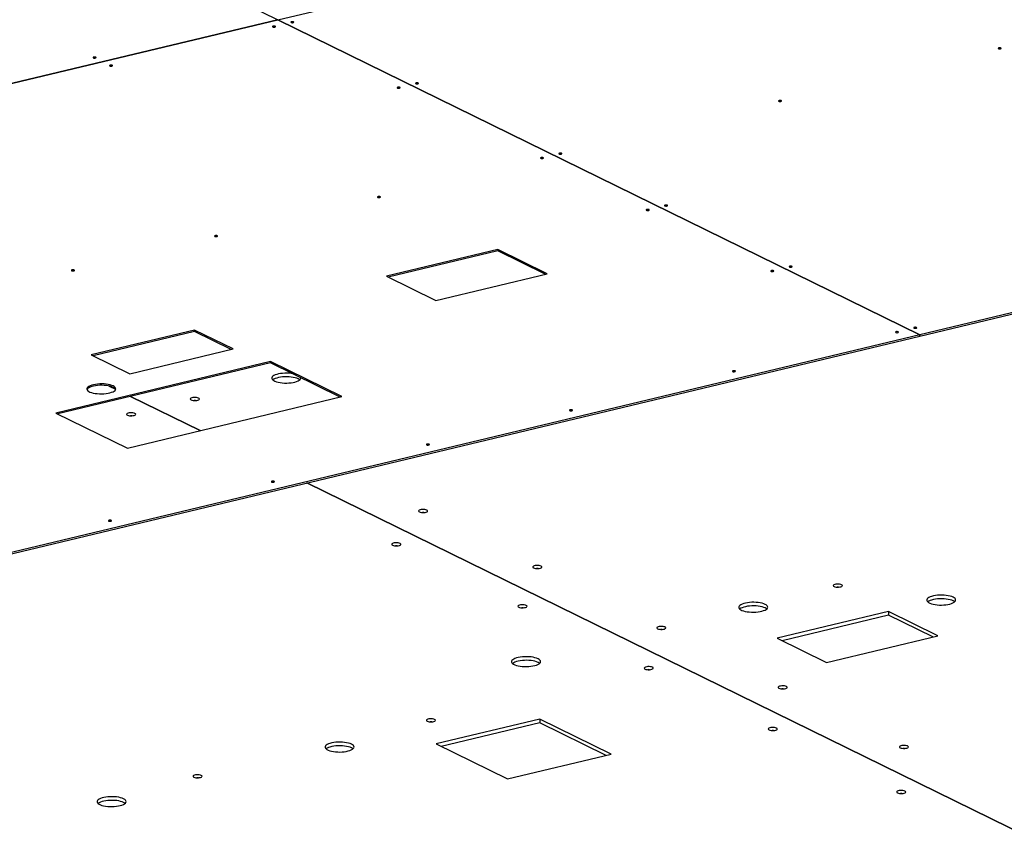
# Model space of a CAD drawing. Header units: millimetres. Extents: x 5 to 589, y 5 to 415.
# Tile 85 of 106: x 483 to 512, y 342 to 366. Entities that reach past the tile are written whole.
import ezdxf

# ---------------------------------------------------------------- set-up
doc = ezdxf.new("R2010")
doc.units = ezdxf.units.MM
doc.layers.add('TRAIT-FORT', color=4, linetype='Continuous', lineweight=25)

msp = doc.modelspace()

# ---------------------------------------------------------------- linework, layer by layer
at = {"layer": 'TRAIT-FORT', "color": 4, "linetype": 'Continuous', "lineweight": 25}
for p, q in [((462.09246, 380.16959), (490.65989, 366.14821)), ((490.66029, 366.14818), (522.98989, 373.89841)), ((490.65989, 366.14821), (461.85697, 359.24341)), ((461.85714, 359.24333), (490.66005, 366.14813)), ((490.65989, 366.14821), (490.65989, 366.14809)), ((490.66005, 366.14813), (509.65074, 356.82718)), ((490.66013, 366.14809), (490.66013, 366.14826)), ((490.66029, 366.14818), (490.66029, 366.14801)), ((509.65098, 356.82724), (490.66029, 366.14818)), ((541.98058, 364.57746), (509.65098, 356.82724)), ((509.65116, 356.78696), (541.98076, 364.53719)), ((497.16541, 359.348), (493.87362, 358.55888)), ((498.62625, 358.631), (497.16541, 359.348)), ((497.16541, 359.348), (497.16559, 359.30772)), ((497.16559, 359.30772), (493.92882, 358.53178)), ((498.57123, 358.61781), (497.16559, 359.30772)), ((493.87362, 358.55888), (495.33446, 357.84187)), ((495.33446, 357.84187), (498.62625, 358.631)), ((509.65074, 356.82718), (480.84782, 349.92238)), ((480.848, 349.8821), (509.65092, 356.7869)), ((488.2025, 356.96221), (485.14583, 356.22945)), ((488.20268, 356.92193), (485.20103, 356.20236)), ((489.3387, 356.40454), (488.2025, 356.96221)), ((488.20268, 356.92193), (488.2025, 356.96221)), ((489.28368, 356.39135), (488.20268, 356.92193)), ((509.65092, 356.7869), (509.65074, 356.82718)), ((509.65116, 356.78696), (509.65092, 356.78707)), ((509.65098, 356.82724), (509.65116, 356.78696)), ((485.14583, 356.22945), (486.28204, 355.67178)), ((486.28204, 355.67178), (489.3387, 356.40454)), ((490.45033, 356.0307), (484.10188, 354.50882)), ((490.45051, 355.99042), (484.15707, 354.48173)), ((492.56042, 354.99503), (490.45033, 356.0307)), ((490.45033, 356.0307), (490.45051, 355.99042)), ((492.50541, 354.98184), (490.45051, 355.99042)), ((485.67369, 355.30824), (485.86002, 355.21679)), ((485.85971, 355.21728), (485.67495, 355.30797)), ((486.21197, 353.47315), (492.56042, 354.99503)), ((486.30739, 354.99721), (488.36229, 353.98863)), ((488.36276, 353.98874), (486.30786, 354.99732)), ((484.10188, 354.50882), (486.21197, 353.47315)), ((491.5177, 352.4399), (525.9871, 335.52174)), ((525.98757, 335.52185), (491.51817, 352.44002)), ((508.71873, 348.63516), (505.42694, 347.84603)), ((510.17956, 347.91816), (508.71873, 348.63516)), ((508.71873, 348.63516), (508.71921, 348.52775)), ((508.71921, 348.52775), (505.57413, 347.77379)), ((510.03285, 347.88299), (508.71921, 348.52775)), ((505.42694, 347.84603), (506.88777, 347.12903)), ((506.88777, 347.12903), (510.17956, 347.91816)), ((498.40648, 345.45158), (495.34982, 344.71882)), ((500.51658, 344.41591), (498.40648, 345.45158)), ((498.40648, 345.45158), (498.40696, 345.34417)), ((498.40696, 345.34417), (495.49701, 344.64658)), ((500.36987, 344.38074), (498.40696, 345.34417)), ((495.34982, 344.71882), (497.45992, 343.68315)), ((497.45992, 343.68315), (500.51658, 344.41591))]:
    msp.add_line(p, q, dxfattribs=at)
at = {"layer": 'TRAIT-FORT', "color": 4, "linetype": 'Continuous', "lineweight": 25, "flags": 128}
for points in [[(491.12909, 366.08282), (491.11628, 366.08701), (491.0997, 366.08919), (491.08187, 366.08903), (491.0655, 366.08655), (491.05308, 366.08213), (491.0465, 366.07644), (491.04677, 366.07035), (491.05385, 366.06478), (491.06665, 366.06059), (491.08323, 366.05841), (491.10106, 366.05857), (491.11744, 366.06105), (491.12986, 366.06548), (491.13643, 366.07116), (491.13616, 366.07725), (491.12909, 366.08282)], [(490.58829, 365.95318), (490.57549, 365.95737), (490.55891, 365.95955), (490.54108, 365.95939), (490.5247, 365.9569), (490.51228, 365.95248), (490.50571, 365.94679), (490.50598, 365.9407), (490.51305, 365.93514), (490.52585, 365.93095), (490.54243, 365.92877), (490.56027, 365.92893), (490.57664, 365.93141), (490.58906, 365.93583), (490.59564, 365.94152), (490.59537, 365.94761), (490.58829, 365.95318)], [(512.04967, 365.31013), (512.03687, 365.31433), (512.02029, 365.31651), (512.00245, 365.31634), (511.98608, 365.31386), (511.97366, 365.30944), (511.96708, 365.30375), (511.96735, 365.29766), (511.97443, 365.2921), (511.98723, 365.28791), (512.00381, 365.28573), (512.02164, 365.28589), (512.03802, 365.28837), (512.05044, 365.29279), (512.05701, 365.29848), (512.05674, 365.30457), (512.04967, 365.31013)], [(485.28123, 365.03667), (485.26843, 365.04086), (485.25185, 365.04304), (485.23401, 365.04288), (485.21764, 365.0404), (485.20522, 365.03598), (485.19864, 365.03029), (485.19891, 365.0242), (485.20599, 365.01863), (485.21879, 365.01444), (485.23537, 365.01226), (485.25321, 365.01243), (485.26958, 365.01491), (485.282, 365.01933), (485.28857, 365.02502), (485.2883, 365.03111), (485.28123, 365.03667)], [(485.76817, 364.79767), (485.75537, 364.80186), (485.73879, 364.80404), (485.72096, 364.80388), (485.70458, 364.8014), (485.69216, 364.79698), (485.68559, 364.79129), (485.68586, 364.7852), (485.69293, 364.77963), (485.70573, 364.77544), (485.72232, 364.77326), (485.74015, 364.77342), (485.75652, 364.77591), (485.76894, 364.78033), (485.77552, 364.78602), (485.77525, 364.79211), (485.76817, 364.79767)], [(494.27284, 364.14474), (494.26004, 364.14893), (494.24346, 364.15111), (494.22563, 364.15095), (494.20925, 364.14847), (494.19683, 364.14404), (494.19026, 364.13836), (494.19053, 364.13227), (494.1976, 364.1267), (494.2104, 364.12251), (494.22698, 364.12033), (494.24482, 364.12049), (494.26119, 364.12297), (494.27361, 364.12739), (494.28019, 364.13308), (494.27992, 364.13917), (494.27284, 364.14474)], [(494.81364, 364.27438), (494.80083, 364.27857), (494.78425, 364.28075), (494.76642, 364.28059), (494.75005, 364.27811), (494.73763, 364.27369), (494.73105, 364.268), (494.73132, 364.26191), (494.7384, 364.25634), (494.7512, 364.25215), (494.76778, 364.24997), (494.78561, 364.25013), (494.80199, 364.25261), (494.81441, 364.25704), (494.82098, 364.26273), (494.82071, 364.26882), (494.81364, 364.27438)], [(505.55074, 363.75218), (505.53793, 363.75637), (505.52135, 363.75855), (505.50352, 363.75838), (505.48715, 363.7559), (505.47473, 363.75148), (505.46815, 363.74579), (505.46842, 363.7397), (505.4755, 363.73414), (505.4883, 363.72995), (505.50488, 363.72777), (505.52271, 363.72793), (505.53909, 363.73041), (505.55151, 363.73483), (505.55808, 363.74052), (505.55781, 363.74661), (505.55074, 363.75218)], [(498.51101, 362.06457), (498.49821, 362.06876), (498.48163, 362.07095), (498.46379, 362.07078), (498.44742, 362.0683), (498.435, 362.06388), (498.42843, 362.05819), (498.4287, 362.0521), (498.43577, 362.04654), (498.44857, 362.04234), (498.46515, 362.04016), (498.48299, 362.04033), (498.49936, 362.04281), (498.51178, 362.04723), (498.51836, 362.05292), (498.51809, 362.05901), (498.51101, 362.06457)], [(499.0518, 362.19422), (499.039, 362.19841), (499.02242, 362.20059), (499.00459, 362.20042), (498.98821, 362.19794), (498.97579, 362.19352), (498.96922, 362.18783), (498.96949, 362.18174), (498.97656, 362.17618), (498.98937, 362.17199), (499.00595, 362.16981), (499.02378, 362.16997), (499.04015, 362.17245), (499.05257, 362.17687), (499.05915, 362.18256), (499.05888, 362.18865), (499.0518, 362.19422)], [(493.69089, 360.90907), (493.67809, 360.91326), (493.66151, 360.91544), (493.64367, 360.91528), (493.6273, 360.9128), (493.61488, 360.90837), (493.60831, 360.90269), (493.60858, 360.8966), (493.61565, 360.89103), (493.62845, 360.88684), (493.64503, 360.88466), (493.66287, 360.88482), (493.67924, 360.8873), (493.69166, 360.89172), (493.69824, 360.89741), (493.69797, 360.9035), (493.69089, 360.90907)], [(501.64194, 360.52786), (501.62914, 360.53205), (501.61256, 360.53423), (501.59472, 360.53407), (501.57835, 360.53159), (501.56593, 360.52717), (501.55936, 360.52148), (501.55963, 360.51539), (501.5667, 360.50982), (501.5795, 360.50563), (501.59608, 360.50345), (501.61392, 360.50361), (501.63029, 360.50609), (501.64271, 360.51052), (501.64929, 360.51621), (501.64902, 360.5223), (501.64194, 360.52786)], [(502.18274, 360.6575), (502.16993, 360.66169), (502.15335, 360.66387), (502.13552, 360.66371), (502.11914, 360.66123), (502.10672, 360.65681), (502.10015, 360.65112), (502.10042, 360.64503), (502.10749, 360.63946), (502.1203, 360.63527), (502.13688, 360.63309), (502.15471, 360.63326), (502.17109, 360.63574), (502.18351, 360.64016), (502.19008, 360.64585), (502.18981, 360.65194), (502.18274, 360.6575)], [(488.87077, 359.75356), (488.85797, 359.75775), (488.84139, 359.75993), (488.82356, 359.75977), (488.80718, 359.75729), (488.79476, 359.75287), (488.78819, 359.74718), (488.78846, 359.74109), (488.79553, 359.73552), (488.80833, 359.73133), (488.82491, 359.72915), (488.84275, 359.72932), (488.85912, 359.7318), (488.87154, 359.73622), (488.87812, 359.74191), (488.87785, 359.748), (488.87077, 359.75356)], [(505.86728, 358.84906), (505.85448, 358.85325), (505.8379, 358.85543), (505.82007, 358.85527), (505.80369, 358.85279), (505.79127, 358.84837), (505.7847, 358.84268), (505.78497, 358.83659), (505.79204, 358.83103), (505.80485, 358.82683), (505.82143, 358.82465), (505.83926, 358.82482), (505.85563, 358.8273), (505.86805, 358.83172), (505.87463, 358.83741), (505.87436, 358.8435), (505.86728, 358.84906)], [(484.63847, 358.73897), (484.62567, 358.74316), (484.60909, 358.74534), (484.59126, 358.74518), (484.57488, 358.7427), (484.56246, 358.73828), (484.55589, 358.73259), (484.55616, 358.7265), (484.56323, 358.72093), (484.57603, 358.71674), (484.59261, 358.71456), (484.61045, 358.71473), (484.62682, 358.71721), (484.63924, 358.72163), (484.64582, 358.72732), (484.64555, 358.73341), (484.63847, 358.73897)], [(505.32649, 358.71942), (505.31369, 358.72361), (505.29711, 358.72579), (505.27927, 358.72563), (505.2629, 358.72315), (505.25048, 358.71873), (505.24391, 358.71304), (505.24418, 358.70695), (505.25125, 358.70138), (505.26405, 358.69719), (505.28063, 358.69501), (505.29847, 358.69517), (505.31484, 358.69766), (505.32726, 358.70208), (505.33384, 358.70777), (505.33357, 358.71386), (505.32649, 358.71942)], [(509.55183, 357.04062), (509.53903, 357.04482), (509.52245, 357.047), (509.50462, 357.04683), (509.48824, 357.04435), (509.47582, 357.03993), (509.46925, 357.03424), (509.46952, 357.02815), (509.47659, 357.02259), (509.4894, 357.0184), (509.50598, 357.01622), (509.52381, 357.01638), (509.54018, 357.01886), (509.5526, 357.02328), (509.55918, 357.02897), (509.55891, 357.03506), (509.55183, 357.04062)], [(509.01104, 356.91098), (508.99824, 356.91517), (508.98166, 356.91735), (508.96382, 356.91719), (508.94745, 356.91471), (508.93503, 356.91029), (508.92845, 356.9046), (508.92872, 356.89851), (508.9358, 356.89294), (508.9486, 356.88875), (508.96518, 356.88657), (508.98302, 356.88674), (508.99939, 356.88922), (509.01181, 356.89364), (509.01839, 356.89933), (509.01812, 356.90542), (509.01104, 356.91098)], [(491.09035, 355.67638), (491.06048, 355.68047), (490.99737, 355.68635), (490.93225, 355.68886), (490.86667, 355.68794), (490.80215, 355.68361), (490.74021, 355.67597), (490.68229, 355.66521), (490.62976, 355.65158), (490.58385, 355.63539), (490.54563, 355.61702), (490.516, 355.59691), (490.49566, 355.57552), (490.48507, 355.55336), (490.48449, 355.53095), (490.49394, 355.50881), (490.51318, 355.48747), (490.54178, 355.46741), (490.57906, 355.44911), (490.62414, 355.43301), (490.67597, 355.41947), (490.73333, 355.40882), (490.79488, 355.4013), (490.85919, 355.3971), (490.92473, 355.3963), (490.98997, 355.39893), (491.05339, 355.40493), (491.11349, 355.41415), (491.16888, 355.42639), (491.21824, 355.44134), (491.26043, 355.45867), (491.29446, 355.47797), (491.31952, 355.49878), (491.33503, 355.52062), (491.34063, 355.54297), (491.33969, 355.554)], [(491.26525, 355.5197), (491.22395, 355.53695), (491.17535, 355.55181), (491.12059, 355.56394), (491.06096, 355.57306), (490.99785, 355.57893), (490.93273, 355.58144), (490.86715, 355.58052), (490.80263, 355.5762), (490.74069, 355.56856), (490.68277, 355.5578), (490.63024, 355.54417), (490.58433, 355.52797), (490.54611, 355.50961), (490.51648, 355.4895), (490.51364, 355.48707)], [(504.19092, 355.75548), (504.17812, 355.75967), (504.16154, 355.76185), (504.1437, 355.76169), (504.12733, 355.7592), (504.11491, 355.75478), (504.10834, 355.74909), (504.10861, 355.743), (504.11568, 355.73744), (504.12848, 355.73325), (504.14506, 355.73107), (504.1629, 355.73123), (504.17927, 355.73371), (504.19169, 355.73813), (504.19827, 355.74382), (504.198, 355.74991), (504.19092, 355.75548)], [(485.79352, 355.30923), (485.75222, 355.32648), (485.70362, 355.34134), (485.64887, 355.35347), (485.58923, 355.36258), (485.52612, 355.36846), (485.46101, 355.37097), (485.39542, 355.37005), (485.3309, 355.36572), (485.26896, 355.35809), (485.21104, 355.34733), (485.15851, 355.33369), (485.1126, 355.3175), (485.07438, 355.29914), (485.04475, 355.27902), (485.02441, 355.25764), (485.01382, 355.23548), (485.01325, 355.21307), (485.02269, 355.19093), (485.04194, 355.16958), (485.07053, 355.14952), (485.10781, 355.13123), (485.15289, 355.11512), (485.20472, 355.10159), (485.26208, 355.09093), (485.32364, 355.08342), (485.38794, 355.07921), (485.45348, 355.07842), (485.51872, 355.08105), (485.58214, 355.08705), (485.64225, 355.09627), (485.69763, 355.1085), (485.747, 355.12346), (485.78919, 355.14079), (485.82321, 355.16009), (485.84827, 355.1809), (485.86378, 355.20273), (485.86938, 355.22508), (485.86493, 355.24742), (485.85054, 355.26923), (485.82655, 355.28999), (485.79352, 355.30923)], [(485.7937, 355.26895), (485.7524, 355.2862), (485.7038, 355.30106), (485.64904, 355.31319), (485.58941, 355.3223), (485.5263, 355.32818), (485.46119, 355.33069), (485.3956, 355.32977), (485.33108, 355.32544), (485.26914, 355.31781), (485.21122, 355.30705), (485.15869, 355.29341), (485.11278, 355.27722), (485.07456, 355.25886), (485.04493, 355.23874), (485.02459, 355.21736), (485.01643, 355.20264)], [(491.31099, 355.49064), (491.29828, 355.50047), (491.26525, 355.5197)], [(488.31766, 354.95012), (488.29169, 354.9596), (488.25887, 354.96616), (488.22187, 354.96928), (488.18367, 354.96869), (488.14737, 354.96446), (488.11591, 354.95692), (488.09185, 354.94668), (488.07713, 354.93458), (488.07294, 354.92159), (488.07963, 354.90876), (488.09664, 354.89714), (488.12261, 354.88766), (488.15543, 354.8811), (488.19244, 354.87798), (488.23064, 354.87856), (488.26694, 354.8828), (488.29839, 354.89034), (488.32245, 354.90057), (488.33718, 354.91268), (488.34136, 354.92567), (488.33468, 354.9385), (488.31766, 354.95012)], [(486.43664, 354.49919), (486.41067, 354.50867), (486.37785, 354.51523), (486.34084, 354.51835), (486.30264, 354.51776), (486.26635, 354.51353), (486.23489, 354.50599), (486.21083, 354.49575), (486.19611, 354.48365), (486.19192, 354.47066), (486.1986, 354.45783), (486.21562, 354.44621), (486.24159, 354.43673), (486.27441, 354.43017), (486.31142, 354.42705), (486.34962, 354.42763), (486.38591, 354.43187), (486.41737, 354.43941), (486.44143, 354.44965), (486.45615, 354.46175), (486.46034, 354.47474), (486.45366, 354.48757), (486.43664, 354.49919)], [(499.3708, 354.59997), (499.358, 354.60416), (499.34142, 354.60634), (499.32358, 354.60618), (499.30721, 354.6037), (499.29479, 354.59928), (499.28822, 354.59359), (499.28849, 354.5875), (499.29556, 354.58193), (499.30836, 354.57774), (499.32494, 354.57556), (499.34278, 354.57572), (499.35915, 354.57821), (499.37157, 354.58263), (499.37815, 354.58832), (499.37788, 354.59441), (499.3708, 354.59997)], [(495.1385, 353.58538), (495.1257, 353.58957), (495.10912, 353.59175), (495.09128, 353.59159), (495.07491, 353.58911), (495.06249, 353.58469), (495.05592, 353.579), (495.05619, 353.57291), (495.06326, 353.56734), (495.07606, 353.56315), (495.09264, 353.56097), (495.11048, 353.56113), (495.12685, 353.56362), (495.13927, 353.56804), (495.14585, 353.57373), (495.14558, 353.57982), (495.1385, 353.58538)], [(490.55351, 352.48624), (490.54071, 352.49043), (490.52413, 352.49261), (490.50629, 352.49245), (490.48992, 352.48997), (490.4775, 352.48555), (490.47092, 352.47986), (490.47119, 352.47377), (490.47827, 352.4682), (490.49107, 352.46401), (490.50765, 352.46183), (490.52549, 352.46199), (490.54186, 352.46448), (490.55428, 352.4689), (490.56086, 352.47459), (490.56059, 352.48068), (490.55351, 352.48624)], [(495.06996, 351.63598), (495.044, 351.64545), (495.01118, 351.65201), (494.97417, 351.65513), (494.93597, 351.65455), (494.89967, 351.65032), (494.86822, 351.64278), (494.84415, 351.63254), (494.82943, 351.62043), (494.82524, 351.60744), (494.83193, 351.59462), (494.84894, 351.58299), (494.87491, 351.57352), (494.90773, 351.56695), (494.94474, 351.56384), (494.98294, 351.56442), (495.01924, 351.56865), (495.05069, 351.57619), (495.07476, 351.58643), (495.08948, 351.59854), (495.09367, 351.61153), (495.08698, 351.62435), (495.06996, 351.63598)], [(485.73339, 351.33074), (485.72059, 351.33493), (485.70401, 351.33711), (485.68617, 351.33694), (485.6698, 351.33446), (485.65738, 351.33004), (485.65081, 351.32435), (485.65108, 351.31826), (485.65815, 351.3127), (485.67095, 351.30851), (485.68753, 351.30633), (485.70537, 351.30649), (485.72174, 351.30897), (485.73416, 351.31339), (485.74074, 351.31908), (485.74047, 351.32517), (485.73339, 351.33074)], [(494.27645, 350.65128), (494.25048, 350.66076), (494.21766, 350.66732), (494.18066, 350.67043), (494.14246, 350.66985), (494.10616, 350.66562), (494.0747, 350.65808), (494.05064, 350.64784), (494.03592, 350.63574), (494.03173, 350.62274), (494.03842, 350.60992), (494.05543, 350.5983), (494.0814, 350.58882), (494.11422, 350.58226), (494.15123, 350.57914), (494.18943, 350.57972), (494.22573, 350.58396), (494.25718, 350.5915), (494.28124, 350.60173), (494.29597, 350.61384), (494.30015, 350.62683), (494.29347, 350.63966), (494.27645, 350.65128)], [(498.44612, 349.97891), (498.42015, 349.98838), (498.38733, 349.99494), (498.35032, 349.99806), (498.31212, 349.99748), (498.27582, 349.99325), (498.24437, 349.98571), (498.2203, 349.97547), (498.20558, 349.96336), (498.20139, 349.95037), (498.20808, 349.93754), (498.2251, 349.92592), (498.25106, 349.91645), (498.28388, 349.90988), (498.32089, 349.90677), (498.35909, 349.90735), (498.39539, 349.91158), (498.42684, 349.91912), (498.45091, 349.92936), (498.46563, 349.94146), (498.46982, 349.95446), (498.46313, 349.96728), (498.44612, 349.97891)], [(507.33427, 349.42976), (507.3083, 349.43924), (507.27548, 349.4458), (507.23847, 349.44892), (507.20027, 349.44833), (507.16398, 349.4441), (507.13252, 349.43656), (507.10846, 349.42632), (507.09374, 349.41422), (507.08955, 349.40123), (507.09623, 349.3884), (507.11325, 349.37678), (507.13922, 349.3673), (507.17204, 349.36074), (507.20905, 349.35762), (507.24725, 349.3582), (507.28354, 349.36244), (507.315, 349.36998), (507.33906, 349.38021), (507.35378, 349.39232), (507.35797, 349.40531), (507.35129, 349.41814), (507.33427, 349.42976)], [(505.07569, 348.84848), (505.03439, 348.86573), (504.9858, 348.88059), (504.93104, 348.89272), (504.8714, 348.90183), (504.80829, 348.90771), (504.74318, 348.91022), (504.6776, 348.9093), (504.61308, 348.90497), (504.55113, 348.89734), (504.49322, 348.88658), (504.44069, 348.87294), (504.39478, 348.85675), (504.35656, 348.83838), (504.32693, 348.81827), (504.30658, 348.79689), (504.296, 348.77473), (504.29542, 348.75232), (504.30486, 348.73018), (504.32411, 348.70883), (504.35271, 348.68877), (504.38998, 348.67048), (504.43506, 348.65437), (504.48689, 348.64084), (504.54426, 348.63018), (504.60581, 348.62267), (504.67011, 348.61846), (504.73565, 348.61766), (504.8009, 348.6203), (504.86431, 348.62629), (504.92442, 348.63552), (504.9798, 348.64775), (505.02917, 348.66271), (505.07136, 348.68004), (505.10538, 348.69934), (505.13044, 348.72014), (505.14595, 348.74198), (505.15155, 348.76433), (505.1471, 348.78667), (505.13272, 348.80848), (505.10873, 348.82924), (505.07569, 348.84848)], [(510.63272, 349.05875), (510.59142, 349.076), (510.54283, 349.09087), (510.48807, 349.103), (510.42843, 349.11211), (510.36532, 349.11799), (510.30021, 349.1205), (510.23463, 349.11958), (510.17011, 349.11525), (510.10816, 349.10762), (510.05025, 349.09685), (509.99772, 349.08322), (509.95181, 349.06703), (509.91359, 349.04866), (509.88396, 349.02855), (509.86361, 349.00716), (509.85303, 348.98501), (509.85245, 348.96259), (509.8619, 348.94046), (509.88114, 348.91911), (509.90974, 348.89905), (509.94701, 348.88075), (509.99209, 348.86465), (510.04392, 348.85111), (510.10129, 348.84046), (510.16284, 348.83294), (510.22714, 348.82874), (510.29268, 348.82794), (510.35793, 348.83057), (510.42134, 348.83657), (510.48145, 348.8458), (510.53683, 348.85803), (510.5862, 348.87299), (510.62839, 348.89032), (510.66241, 348.90961), (510.68747, 348.93042), (510.70299, 348.95226), (510.70858, 348.97461), (510.70414, 348.99695), (510.68975, 349.01876), (510.66576, 349.03952), (510.63272, 349.05875)], [(510.6332, 348.95134), (510.5919, 348.96859), (510.54331, 348.98346), (510.48855, 348.99559), (510.42891, 349.0047), (510.3658, 349.01058), (510.30069, 349.01309), (510.23511, 349.01216), (510.17059, 349.00784), (510.10864, 349.0002), (510.05073, 348.98944), (509.9982, 348.97581), (509.95229, 348.95962), (509.91407, 348.94125), (509.88444, 348.92114), (509.88159, 348.91872)], [(510.67895, 348.92228), (510.66624, 348.93211), (510.6332, 348.95134)], [(498.0097, 348.81894), (497.98373, 348.82842), (497.95091, 348.83498), (497.9139, 348.8381), (497.8757, 348.83751), (497.8394, 348.83328), (497.80795, 348.82574), (497.78388, 348.8155), (497.76916, 348.8034), (497.76497, 348.79041), (497.77166, 348.77758), (497.78868, 348.76596), (497.81465, 348.75648), (497.84746, 348.74992), (497.88447, 348.7468), (497.92267, 348.74738), (497.95897, 348.75162), (497.99043, 348.75916), (498.01449, 348.76939), (498.02921, 348.7815), (498.0334, 348.79449), (498.02671, 348.80732), (498.0097, 348.81894)], [(505.07617, 348.74106), (505.03487, 348.75831), (504.98628, 348.77318), (504.93152, 348.78531), (504.87188, 348.79442), (504.80877, 348.8003), (504.74366, 348.80281), (504.67808, 348.80189), (504.61356, 348.79756), (504.55161, 348.78993), (504.4937, 348.77917), (504.44117, 348.76553), (504.39526, 348.74934), (504.35704, 348.73097), (504.32741, 348.71086), (504.32456, 348.70844)], [(505.12192, 348.712), (505.10921, 348.72183), (505.07617, 348.74106)], [(502.11443, 348.17843), (502.08846, 348.18791), (502.05565, 348.19447), (502.01864, 348.19759), (501.98044, 348.19701), (501.94414, 348.19277), (501.91268, 348.18523), (501.88862, 348.175), (501.8739, 348.16289), (501.86971, 348.1499), (501.8764, 348.13707), (501.89341, 348.12545), (501.91938, 348.11597), (501.9522, 348.10941), (501.98921, 348.10629), (502.02741, 348.10688), (502.06371, 348.11111), (502.09516, 348.11865), (502.11922, 348.12889), (502.13395, 348.14099), (502.13813, 348.15398), (502.13145, 348.16681), (502.11443, 348.17843)], [(498.35715, 347.23787), (498.31585, 347.25512), (498.26725, 347.26998), (498.21249, 347.28211), (498.15286, 347.29123), (498.08975, 347.29711), (498.02463, 347.29961), (497.95905, 347.29869), (497.89453, 347.29437), (497.83259, 347.28673), (497.77467, 347.27597), (497.72214, 347.26234), (497.67623, 347.24614), (497.63801, 347.22778), (497.60838, 347.20767), (497.58804, 347.18628), (497.57745, 347.16412), (497.57687, 347.14171), (497.58632, 347.11957), (497.60557, 347.09822), (497.63416, 347.07817), (497.67144, 347.05987), (497.71652, 347.04377), (497.76835, 347.03023), (497.82571, 347.01958), (497.88727, 347.01206), (497.95157, 347.00785), (498.01711, 347.00706), (498.08235, 347.00969), (498.14577, 347.01569), (498.20587, 347.02491), (498.26126, 347.03715), (498.31062, 347.0521), (498.35281, 347.06943), (498.38684, 347.08873), (498.4119, 347.10954), (498.42741, 347.13137), (498.43301, 347.15372), (498.42856, 347.17607), (498.41417, 347.19787), (498.39018, 347.21864), (498.35715, 347.23787)], [(498.35763, 347.13046), (498.31633, 347.14771), (498.26773, 347.16257), (498.21297, 347.1747), (498.15334, 347.18381), (498.09023, 347.18969), (498.02511, 347.1922), (497.95953, 347.19128), (497.89501, 347.18695), (497.83307, 347.17932), (497.77515, 347.16856), (497.72262, 347.15492), (497.67671, 347.13873), (497.63849, 347.12037), (497.60886, 347.10025), (497.60602, 347.09783)], [(498.40337, 347.10139), (498.39066, 347.11122), (498.35763, 347.13046)], [(501.74294, 346.9866), (501.71697, 346.99608), (501.68415, 347.00264), (501.64714, 347.00576), (501.60894, 347.00517), (501.57265, 347.00094), (501.54119, 346.9934), (501.51713, 346.98316), (501.50241, 346.97106), (501.49822, 346.95807), (501.5049, 346.94524), (501.52192, 346.93362), (501.54789, 346.92414), (501.58071, 346.91758), (501.61772, 346.91446), (501.65592, 346.91504), (501.69221, 346.91928), (501.72367, 346.92682), (501.74773, 346.93705), (501.76245, 346.94916), (501.76664, 346.96215), (501.75996, 346.97498), (501.74294, 346.9866)], [(505.70159, 346.41779), (505.67562, 346.42727), (505.64281, 346.43383), (505.6058, 346.43695), (505.5676, 346.43637), (505.5313, 346.43213), (505.49985, 346.42459), (505.47578, 346.41436), (505.46106, 346.40225), (505.45687, 346.38926), (505.46356, 346.37643), (505.48057, 346.36481), (505.50654, 346.35533), (505.53936, 346.34877), (505.57637, 346.34566), (505.61457, 346.34624), (505.65087, 346.35047), (505.68232, 346.35801), (505.70639, 346.36825), (505.72111, 346.38035), (505.7253, 346.39335), (505.71861, 346.40617), (505.70159, 346.41779)], [(495.30044, 345.44217), (495.27447, 345.45165), (495.24165, 345.45821), (495.20464, 345.46132), (495.16644, 345.46074), (495.13015, 345.45651), (495.09869, 345.44897), (495.07463, 345.43873), (495.05991, 345.42663), (495.05572, 345.41363), (495.0624, 345.40081), (495.07942, 345.38919), (495.10539, 345.37971), (495.13821, 345.37315), (495.17522, 345.37003), (495.21342, 345.37061), (495.24971, 345.37485), (495.28117, 345.38239), (495.30523, 345.39262), (495.31995, 345.40473), (495.32414, 345.41772), (495.31746, 345.43055), (495.30044, 345.44217)], [(505.41126, 345.18613), (505.38529, 345.19561), (505.35247, 345.20217), (505.31546, 345.20528), (505.27726, 345.2047), (505.24096, 345.20047), (505.20951, 345.19293), (505.18545, 345.18269), (505.17072, 345.17059), (505.16654, 345.15759), (505.17322, 345.14477), (505.19024, 345.13315), (505.21621, 345.12367), (505.24903, 345.11711), (505.28603, 345.11399), (505.32423, 345.11457), (505.36053, 345.1188), (505.39199, 345.12635), (505.41605, 345.13658), (505.43077, 345.14869), (505.43496, 345.16168), (505.42827, 345.17451), (505.41126, 345.18613)], [(492.8399, 344.71023), (492.7986, 344.72748), (492.75, 344.74235), (492.69524, 344.75448), (492.63561, 344.76359), (492.5725, 344.76947), (492.50738, 344.77197), (492.4418, 344.77105), (492.37728, 344.76673), (492.31534, 344.75909), (492.25742, 344.74833), (492.20489, 344.7347), (492.15898, 344.71851), (492.12076, 344.70014), (492.09113, 344.68003), (492.07079, 344.65864), (492.0602, 344.63648), (492.05962, 344.61407), (492.06907, 344.59193), (492.08832, 344.57058), (492.11691, 344.55053), (492.15419, 344.53223), (492.19927, 344.51613), (492.2511, 344.50259), (492.30846, 344.49194), (492.37002, 344.48442), (492.43432, 344.48021), (492.49986, 344.47942), (492.5651, 344.48205), (492.62852, 344.48805), (492.68862, 344.49727), (492.74401, 344.50951), (492.79337, 344.52446), (492.83556, 344.54179), (492.86959, 344.56109), (492.89465, 344.5819), (492.91016, 344.60373), (492.91576, 344.62609), (492.91131, 344.64843), (492.89692, 344.67023), (492.87293, 344.691), (492.8399, 344.71023)], [(492.84038, 344.60282), (492.79908, 344.62007), (492.75048, 344.63493), (492.69572, 344.64706), (492.63609, 344.65617), (492.57298, 344.66205), (492.50786, 344.66456), (492.44228, 344.66364), (492.37776, 344.65931), (492.31582, 344.65168), (492.2579, 344.64092), (492.20537, 344.62728), (492.15946, 344.61109), (492.12124, 344.59273), (492.09161, 344.57261), (492.08877, 344.57019)], [(492.88612, 344.57376), (492.87341, 344.58358), (492.84038, 344.60282)], [(509.28875, 344.65716), (509.26279, 344.66663), (509.22997, 344.67319), (509.19296, 344.67631), (509.15476, 344.67573), (509.11846, 344.6715), (509.08701, 344.66396), (509.06294, 344.65372), (509.04822, 344.64161), (509.04403, 344.62862), (509.05072, 344.61579), (509.06773, 344.60417), (509.0937, 344.5947), (509.12652, 344.58813), (509.16353, 344.58502), (509.20173, 344.5856), (509.23803, 344.58983), (509.26948, 344.59737), (509.29355, 344.60761), (509.30827, 344.61971), (509.31246, 344.63271), (509.30577, 344.64553), (509.28875, 344.65716)], [(488.39944, 343.78782), (488.37347, 343.7973), (488.34065, 343.80386), (488.30364, 343.80698), (488.26544, 343.8064), (488.22914, 343.80216), (488.19769, 343.79462), (488.17363, 343.78439), (488.15891, 343.77228), (488.15472, 343.75929), (488.1614, 343.74646), (488.17842, 343.73484), (488.20439, 343.72536), (488.23721, 343.7188), (488.27422, 343.71569), (488.31242, 343.71627), (488.34871, 343.7205), (488.38017, 343.72804), (488.40423, 343.73828), (488.41895, 343.75038), (488.42314, 343.76337), (488.41646, 343.7762), (488.39944, 343.78782)], [(509.20943, 343.32192), (509.18346, 343.3314), (509.15064, 343.33796), (509.11363, 343.34108), (509.07543, 343.3405), (509.03913, 343.33626), (509.00768, 343.32872), (508.98362, 343.31849), (508.96889, 343.30638), (508.96471, 343.29339), (508.97139, 343.28056), (508.98841, 343.26894), (509.01438, 343.25946), (509.0472, 343.2529), (509.0842, 343.24978), (509.1224, 343.25037), (509.1587, 343.2546), (509.19016, 343.26214), (509.21422, 343.27238), (509.22894, 343.28448), (509.23313, 343.29747), (509.22644, 343.3103), (509.20943, 343.32192)], [(486.10072, 343.09468), (486.05942, 343.11193), (486.01082, 343.12679), (485.95607, 343.13892), (485.89643, 343.14803), (485.83332, 343.15391), (485.76821, 343.15642), (485.70262, 343.1555), (485.6381, 343.15117), (485.57616, 343.14354), (485.51825, 343.13278), (485.46572, 343.11914), (485.4198, 343.10295), (485.38159, 343.08459), (485.35196, 343.06447), (485.33161, 343.04309), (485.32102, 343.02093), (485.32045, 342.99852), (485.32989, 342.97638), (485.34914, 342.95503), (485.37774, 342.93497), (485.41501, 342.91668), (485.46009, 342.90057), (485.51192, 342.88704), (485.56929, 342.87639), (485.63084, 342.86887), (485.69514, 342.86466), (485.76068, 342.86387), (485.82592, 342.8665), (485.88934, 342.8725), (485.94945, 342.88172), (486.00483, 342.89395), (486.0542, 342.90891), (486.09639, 342.92624), (486.13041, 342.94554), (486.15547, 342.96635), (486.17098, 342.98818), (486.17658, 343.01053), (486.17213, 343.03287), (486.15775, 343.05468), (486.13375, 343.07544), (486.10072, 343.09468)], [(486.1012, 342.98726), (486.0599, 343.00452), (486.0113, 343.01938), (485.95655, 343.03151), (485.89691, 343.04062), (485.8338, 343.0465), (485.76869, 343.04901), (485.7031, 343.04809), (485.63858, 343.04376), (485.57664, 343.03613), (485.51873, 343.02537), (485.4662, 343.01173), (485.42028, 342.99554), (485.38207, 342.97717), (485.35244, 342.95706), (485.34959, 342.95464)], [(486.14695, 342.9582), (486.13423, 342.96803), (486.1012, 342.98726)]]:
    msp.add_lwpolyline(points, dxfattribs=at)
at = {"layer": 'TRAIT-FORT', "color": 4, "linetype": 'Continuous', "lineweight": 25}
for centre, radius, start, end in [((485.7505, 355.147), 0.12937, 27.34729, 70.49169), ((488.20816, 354.69839), 0.18142, 83.164214, 97.347659), ((486.32713, 354.24814), 0.18074, 82.698659, 97.81332), ((494.96046, 351.3845), 0.18117, 82.989354, 97.522559), ((494.16695, 350.40026), 0.1807, 82.675833, 97.836154), ((498.33661, 349.728), 0.1806, 82.605861, 97.906144), ((507.22477, 349.17773), 0.18172, 83.376408, 97.135416), ((497.90019, 348.5674), 0.18123, 83.032557, 97.479346), ((502.00493, 347.92668), 0.18144, 83.180262, 97.331607), ((501.63344, 346.7348), 0.18149, 83.213488, 97.298374), ((505.59209, 346.1654), 0.18208, 83.643915, 96.86785), ((495.19093, 345.19077), 0.18109, 82.932678, 97.579248), ((505.30176, 344.93392), 0.1819, 83.507877, 97.003917), ((509.17925, 344.40541), 0.18144, 83.17569, 97.33618), ((488.28993, 343.53643), 0.18108, 82.928767, 97.58316), ((509.09993, 343.0697), 0.18191, 83.515741, 96.996051)]:
    msp.add_arc(centre, radius, start, end, dxfattribs=at)

doc.saveas('drawing.dxf')
